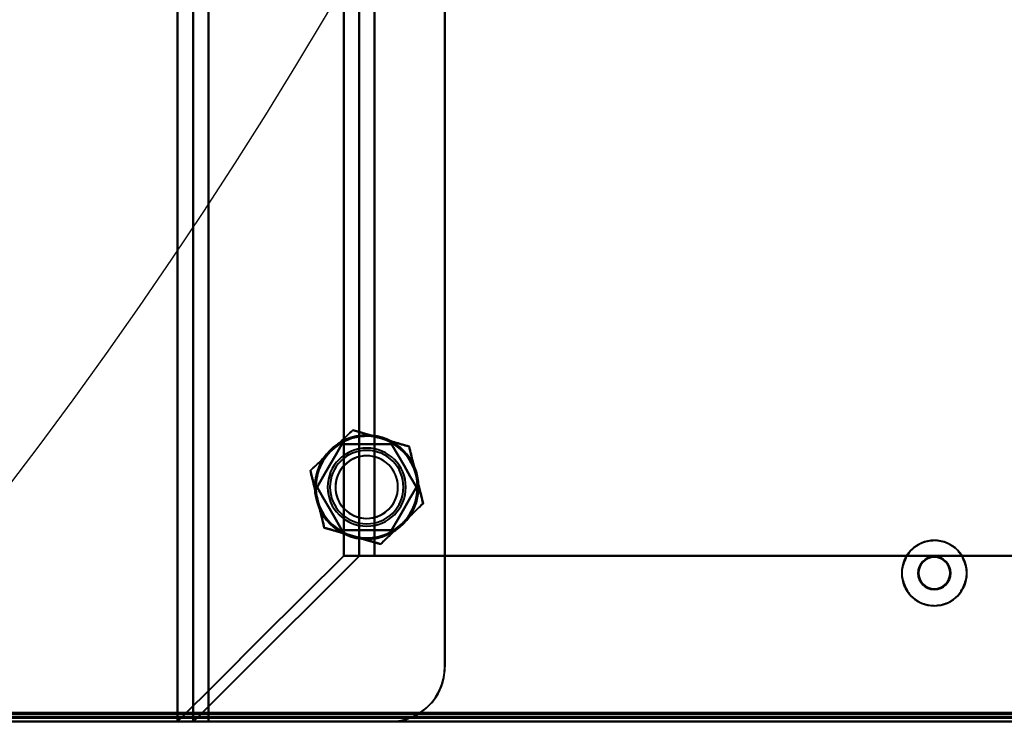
# Model space of a CAD drawing. Header units: millimetres. Extents: x -852 to 852, y -1321 to 592.
# Tile 66 of 111: x 486 to 612, y -419 to -328. Entities that reach past the tile are written whole.
import ezdxf

# ---------------------------------------------------------------- set-up
doc = ezdxf.new("R2010")
doc.units = ezdxf.units.MM
doc.layers.add('G-IMPT', color=8, linetype='Continuous', lineweight=40)

# ---------------------------------------------------------------- blocks, each defined once
blk = doc.blocks.new('NEXA 1500 CALQUES_dwg-769064-Niveau de réf_')
at = {"layer": 'G-IMPT'}
for p, q in [((506.2, 432.95), (506.2, -385.05)), ((508.2, 432.95), (508.2, -385.05)), ((527.49, -363.83), (531.43, -363.83)), ((531.43, -363.83), (527.49, -363.83)), ((529.55, -363.83), (531.43, -363.83)), ((531.43, -363.83), (529.55, -363.83)), ((-689.4, -385.05), (689.4, -385.05)), ((-653.9, -384.55), (653.9, -384.55)), ((506.2, -385.05), (510.2, -385.05)), ((510.2, -385.05), (506.2, -385.05)), ((508.2, -385.05), (510.2, -385.05)), ((510.2, -385.05), (508.2, -385.05))]:
    blk.add_line(p, q, dxfattribs=at)
at = {"layer": 'G-IMPT', "flags": 128}
for points in [[(506.26, -385.05), (506.26, -180.55), (506.26, 23.95), (506.26, 228.45), (506.26, 432.95)], [(506.26, 432.95), (506.26, 228.45), (506.26, 23.95), (506.26, -180.55), (506.26, -385.05)], [(508.23, -385.05), (508.23, -180.55), (508.23, 23.95), (508.23, 228.45), (508.23, 432.95)], [(508.23, 432.95), (508.23, 228.45), (508.23, 23.95), (508.23, -180.55), (508.23, -385.05)], [(510.2, 432.95), (510.2, 228.45), (510.2, 23.95), (510.2, -180.55), (510.2, -385.05)], [(510.2, -385.05), (510.2, -180.55), (510.2, 23.95), (510.2, 228.45), (510.2, 432.95)], [(540.43, 425.95), (540.43, 224.95), (540.43, 23.95), (540.43, -177.05), (540.43, -378.05)], [(540.43, -378.05), (540.43, -177.05), (540.43, 23.95), (540.43, 224.95), (540.43, 425.95)], [(510.2, -384.45), (510.2, -184.75), (510.2, 14.95), (510.2, 214.65), (510.2, 414.35)], [(510.2, 414.35), (510.2, 214.65), (510.2, 14.95), (510.2, -184.75), (510.2, -384.45)], [(540.43, 414.35), (540.43, 216.25), (540.43, 18.15), (540.43, -179.95), (540.43, -378.05)], [(540.43, -378.05), (540.43, -179.95), (540.43, 18.15), (540.43, 216.25), (540.43, 414.35)], [(527.49, -363.83), (527.49, -169.94), (527.49, 23.95), (527.49, 217.84), (527.49, 411.73)], [(527.49, 411.73), (527.49, 217.84), (527.49, 23.95), (527.49, -169.94), (527.49, -363.83)], [(529.46, 411.79), (529.46, 217.87), (529.46, 23.95), (529.46, -169.97), (529.46, -363.89)], [(529.46, -363.89), (529.46, -169.97), (529.46, 23.95), (529.46, 217.87), (529.46, 411.79)], [(531.43, 411.73), (531.43, 217.84), (531.43, 23.95), (531.43, -169.94), (531.43, -363.83)], [(531.43, -363.83), (531.43, -169.94), (531.43, 23.95), (531.43, 217.84), (531.43, 411.73)], [(531.43, -363.83), (531.43, -169.94), (531.43, 23.95), (531.43, 217.84), (531.43, 411.73)], [(531.43, 411.73), (531.43, 217.84), (531.43, 23.95), (531.43, -169.94), (531.43, -363.83)], [(525.94, -350.35), (526.62, -349.7), (527.3, -349.05), (527.98, -348.41), (528.66, -347.76)], [(528.66, -347.76), (527.98, -348.41), (527.3, -349.05), (526.62, -349.7), (525.94, -350.35)], [(528.66, -347.76), (529.56, -348.02), (530.46, -348.28), (531.36, -348.55), (532.26, -348.81)], [(532.26, -348.81), (531.36, -348.55), (530.46, -348.28), (529.56, -348.02), (528.66, -347.76)], [(524.08, -355.05), (524.88, -353.68), (525.67, -352.3), (526.47, -350.93), (527.26, -349.55)], [(527.26, -349.55), (526.47, -350.93), (525.67, -352.3), (524.88, -353.68), (524.08, -355.05)], [(527.26, -349.55), (526.47, -350.93), (525.67, -352.3), (524.88, -353.68), (524.08, -355.05)], [(524.08, -355.05), (524.88, -353.68), (525.67, -352.3), (526.47, -350.93), (527.26, -349.55)], [(527.26, -349.55), (528.85, -349.55), (530.43, -349.55), (532.02, -349.55), (533.61, -349.55)], [(533.61, -349.55), (532.02, -349.55), (530.43, -349.55), (528.85, -349.55), (527.26, -349.55)], [(533.61, -349.55), (532.02, -349.55), (530.43, -349.55), (528.85, -349.55), (527.26, -349.55)], [(527.26, -349.55), (528.85, -349.55), (530.43, -349.55), (532.02, -349.55), (533.61, -349.55)], [(532.26, -348.81), (533.16, -349.07), (534.06, -349.34), (534.96, -349.6), (535.86, -349.86)], [(535.86, -349.86), (534.96, -349.6), (534.06, -349.34), (533.16, -349.07), (532.26, -348.81)], [(533.61, -349.55), (534.4, -350.93), (535.2, -352.3), (535.99, -353.68), (536.79, -355.05)], [(536.79, -355.05), (535.99, -353.68), (535.2, -352.3), (534.4, -350.93), (533.61, -349.55)], [(536.79, -355.05), (535.99, -353.68), (535.2, -352.3), (534.4, -350.93), (533.61, -349.55)], [(533.61, -349.55), (534.4, -350.93), (535.2, -352.3), (535.99, -353.68), (536.79, -355.05)], [(535.86, -349.86), (536.08, -350.78), (536.3, -351.69), (536.53, -352.6), (536.75, -353.51)], [(536.75, -353.51), (536.53, -352.6), (536.3, -351.69), (536.08, -350.78), (535.86, -349.86)], [(523.23, -352.94), (523.91, -352.3), (524.59, -351.65), (525.26, -351), (525.94, -350.35)], [(525.94, -350.35), (525.26, -351), (524.59, -351.65), (523.91, -352.3), (523.23, -352.94)], [(524.12, -356.59), (523.9, -355.68), (523.67, -354.77), (523.45, -353.86), (523.23, -352.94)], [(523.23, -352.94), (523.45, -353.86), (523.67, -354.77), (523.9, -355.68), (524.12, -356.59)], [(536.75, -353.51), (536.97, -354.42), (537.19, -355.33), (537.42, -356.24), (537.64, -357.16)], [(537.64, -357.16), (537.42, -356.24), (537.19, -355.33), (536.97, -354.42), (536.75, -353.51)], [(527.26, -360.55), (526.47, -359.18), (525.67, -357.8), (524.88, -356.43), (524.08, -355.05)], [(524.08, -355.05), (524.88, -356.43), (525.67, -357.8), (526.47, -359.18), (527.26, -360.55)], [(524.08, -355.05), (524.88, -356.43), (525.67, -357.8), (526.47, -359.18), (527.26, -360.55)], [(527.26, -360.55), (526.47, -359.18), (525.67, -357.8), (524.88, -356.43), (524.08, -355.05)], [(536.79, -355.05), (535.99, -356.43), (535.2, -357.8), (534.4, -359.18), (533.61, -360.55)], [(533.61, -360.55), (534.4, -359.18), (535.2, -357.8), (535.99, -356.43), (536.79, -355.05)], [(533.61, -360.55), (534.4, -359.18), (535.2, -357.8), (535.99, -356.43), (536.79, -355.05)], [(536.79, -355.05), (535.99, -356.43), (535.2, -357.8), (534.4, -359.18), (533.61, -360.55)], [(525.01, -360.24), (524.79, -359.32), (524.56, -358.41), (524.34, -357.5), (524.12, -356.59)], [(524.12, -356.59), (524.34, -357.5), (524.56, -358.41), (524.79, -359.32), (525.01, -360.24)], [(537.64, -357.16), (536.96, -357.8), (536.28, -358.45), (535.6, -359.1), (534.93, -359.75)], [(534.93, -359.75), (535.6, -359.1), (536.28, -358.45), (536.96, -357.8), (537.64, -357.16)], [(534.93, -359.75), (534.25, -360.4), (533.57, -361.05), (532.89, -361.69), (532.21, -362.34)], [(532.21, -362.34), (532.89, -361.69), (533.57, -361.05), (534.25, -360.4), (534.93, -359.75)], [(528.61, -361.29), (527.71, -361.03), (526.81, -360.76), (525.91, -360.5), (525.01, -360.24)], [(525.01, -360.24), (525.91, -360.5), (526.81, -360.76), (527.71, -361.03), (528.61, -361.29)], [(533.61, -360.55), (532.02, -360.55), (530.43, -360.55), (528.85, -360.55), (527.26, -360.55)], [(527.26, -360.55), (528.85, -360.55), (530.43, -360.55), (532.02, -360.55), (533.61, -360.55)], [(527.26, -360.55), (528.85, -360.55), (530.43, -360.55), (532.02, -360.55), (533.61, -360.55)], [(533.61, -360.55), (532.02, -360.55), (530.43, -360.55), (528.85, -360.55), (527.26, -360.55)], [(532.21, -362.34), (531.31, -362.08), (530.41, -361.82), (529.51, -361.55), (528.61, -361.29)], [(528.61, -361.29), (529.51, -361.55), (530.41, -361.82), (531.31, -362.08), (532.21, -362.34)], [(506.26, -385.05), (511.57, -379.74), (516.87, -374.44), (522.18, -369.13), (527.49, -363.83)], [(527.49, -363.83), (522.18, -369.13), (516.87, -374.44), (511.57, -379.74), (506.26, -385.05)], [(508.29, -385.05), (513.58, -379.76), (518.87, -374.47), (524.17, -369.18), (529.46, -363.89)], [(529.46, -363.89), (524.17, -369.18), (518.87, -374.47), (513.58, -379.76), (508.29, -385.05)], [(529.55, -363.83), (529.03, -363.83), (528.52, -363.83), (528, -363.83), (527.49, -363.83)], [(527.49, -363.83), (528, -363.83), (528.52, -363.83), (529.03, -363.83), (529.55, -363.83)], [(531.43, -363.83), (559.57, -363.83), (587.72, -363.83), (615.86, -363.83), (644.01, -363.83)], [(644.01, -363.83), (615.86, -363.83), (587.72, -363.83), (559.57, -363.83), (531.43, -363.83)], [(531.43, -363.83), (559.57, -363.83), (587.72, -363.83), (615.86, -363.83), (644.01, -363.83)], [(644.01, -363.83), (615.86, -363.83), (587.72, -363.83), (559.57, -363.83), (531.43, -363.83)], [(-689.4, -384.45), (-344.7, -384.45), (0, -384.45), (344.7, -384.45), (689.4, -384.45)], [(689.4, -384.45), (344.7, -384.45), (0, -384.45), (-344.7, -384.45), (-689.4, -384.45)], [(689.4, -384.45), (344.7, -384.45), (0, -384.45), (-344.7, -384.45), (-689.4, -384.45)], [(-689.4, -384.55), (-344.7, -384.55), (0, -384.55), (344.7, -384.55), (689.4, -384.55)], [(-689.4, -385.05), (-344.7, -385.05), (0, -385.05), (344.7, -385.05), (689.4, -385.05)], [(689.4, -385.05), (344.7, -385.05), (0, -385.05), (-344.7, -385.05), (-689.4, -385.05)], [(-689.4, -385.05), (-344.7, -385.05), (0, -385.05), (344.7, -385.05), (689.4, -385.05)], [(689.4, -385.05), (344.7, -385.05), (0, -385.05), (-344.7, -385.05), (-689.4, -385.05)], [(-689, -384.05), (-344.5, -384.05), (0, -384.05), (344.5, -384.05), (689, -384.05)], [(689, -384.05), (344.5, -384.05), (0, -384.05), (-344.5, -384.05), (-689, -384.05)], [(688.9, -384.05), (344.45, -384.05), (0, -384.05), (-344.45, -384.05), (-688.9, -384.05)], [(-688.9, -384.05), (-344.45, -384.05), (0, -384.05), (344.45, -384.05), (688.9, -384.05)], [(-688.9, -384.55), (-344.45, -384.55), (0, -384.55), (344.45, -384.55), (688.9, -384.55)], [(688.9, -384.55), (344.45, -384.55), (0, -384.55), (-344.45, -384.55), (-688.9, -384.55)], [(-688.9, -384.55), (-344.45, -384.55), (0, -384.55), (344.45, -384.55), (688.9, -384.55)], [(688.9, -384.55), (344.45, -384.55), (0, -384.55), (-344.45, -384.55), (-688.9, -384.55)], [(-688.9, -384.55), (-344.45, -384.55), (0, -384.55), (344.45, -384.55), (688.9, -384.55)], [(688.9, -384.55), (344.45, -384.55), (0, -384.55), (-344.45, -384.55), (-688.9, -384.55)], [(-657, -383.95), (-328.5, -383.95), (0, -383.95), (328.5, -383.95), (657, -383.95)], [(657, -383.95), (328.5, -383.95), (0, -383.95), (-328.5, -383.95), (-657, -383.95)], [(-654.4, -384.45), (-327.2, -384.45), (0, -384.45), (327.2, -384.45), (654.4, -384.45)], [(654.4, -384.55), (327.2, -384.55), (0, -384.55), (-327.2, -384.55), (-654.4, -384.55)], [(-654.4, -385.05), (-327.2, -385.05), (0, -385.05), (327.2, -385.05), (654.4, -385.05)], [(-654.4, -385.05), (-327.2, -385.05), (0, -385.05), (327.2, -385.05), (654.4, -385.05)], [(654.4, -385.05), (327.2, -385.05), (0, -385.05), (-327.2, -385.05), (-654.4, -385.05)], [(654.4, -385.05), (327.2, -385.05), (0, -385.05), (-327.2, -385.05), (-654.4, -385.05)], [(-654, -384.05), (-327, -384.05), (0, -384.05), (327, -384.05), (654, -384.05)], [(654, -384.05), (327, -384.05), (0, -384.05), (-327, -384.05), (-654, -384.05)], [(653.9, -383.95), (326.95, -383.95), (0, -383.95), (-326.95, -383.95), (-653.9, -383.95)], [(-653.9, -383.95), (-326.95, -383.95), (0, -383.95), (326.95, -383.95), (653.9, -383.95)], [(653.9, -384.05), (326.95, -384.05), (0, -384.05), (-326.95, -384.05), (-653.9, -384.05)], [(-653.9, -384.05), (-326.95, -384.05), (0, -384.05), (326.95, -384.05), (653.9, -384.05)], [(653.9, -384.55), (326.95, -384.55), (0, -384.55), (-326.95, -384.55), (-653.9, -384.55)], [(-653.9, -384.55), (-326.95, -384.55), (0, -384.55), (326.95, -384.55), (653.9, -384.55)], [(653.9, -384.55), (326.95, -384.55), (0, -384.55), (-326.95, -384.55), (-653.9, -384.55)], [(-653.9, -384.55), (-326.95, -384.55), (0, -384.55), (326.95, -384.55), (653.9, -384.55)], [(653.9, -384.55), (326.95, -384.55), (0, -384.55), (-326.95, -384.55), (-653.9, -384.55)], [(-653.9, -384.55), (-326.95, -384.55), (0, -384.55), (326.95, -384.55), (653.9, -384.55)], [(-510.2, -384.45), (-255.1, -384.45), (0, -384.45), (255.1, -384.45), (510.2, -384.45)], [(510.2, -384.45), (255.1, -384.45), (0, -384.45), (-255.1, -384.45), (-510.2, -384.45)], [(508.29, -385.05), (507.79, -385.05), (507.28, -385.05), (506.77, -385.05), (506.26, -385.05)], [(506.26, -385.05), (506.77, -385.05), (507.28, -385.05), (507.79, -385.05), (508.29, -385.05)], [(508.23, -385.05), (508.25, -385.05), (508.26, -385.05), (508.28, -385.05), (508.29, -385.05)], [(508.29, -385.05), (508.28, -385.05), (508.26, -385.05), (508.25, -385.05), (508.23, -385.05)], [(536.27, -384.45), (529.75, -384.45), (523.24, -384.45), (516.72, -384.45), (510.2, -384.45)], [(510.2, -384.45), (510.2, -384.6), (510.2, -384.75), (510.2, -384.9), (510.2, -385.05)], [(510.2, -384.45), (516.72, -384.45), (523.24, -384.45), (529.75, -384.45), (536.27, -384.45)], [(510.2, -385.05), (510.2, -384.9), (510.2, -384.75), (510.2, -384.6), (510.2, -384.45)], [(533.43, -385.05), (527.63, -385.05), (521.82, -385.05), (516.01, -385.05), (510.2, -385.05)], [(510.2, -385.05), (516.01, -385.05), (521.82, -385.05), (527.63, -385.05), (533.43, -385.05)], [(510.2, -385.05), (516.01, -385.05), (521.82, -385.05), (527.63, -385.05), (533.43, -385.05)], [(533.43, -385.05), (527.63, -385.05), (521.82, -385.05), (516.01, -385.05), (510.2, -385.05)], [(639.16, -384.45), (613.44, -384.45), (587.72, -384.45), (561.99, -384.45), (536.27, -384.45)], [(536.27, -384.45), (561.99, -384.45), (587.72, -384.45), (613.44, -384.45), (639.16, -384.45)]]:
    blk.add_lwpolyline(points, dxfattribs=at)
at = {"layer": 'G-IMPT'}
for centre, radius, start, end in [((530.43, -355.05), 6.65, 90, 270), ((530.43, -355.05), 6.65, 90, 270), ((530.43, -355.05), 6.65, 90, 270), ((530.43, -355.05), 6.65, 0, 180), ((530.43, -355.05), 6.5, 73.7106, 253.7106), ((530.43, -355.05), 6.5, 73.7106, 253.7106), ((530.43, -355.05), 6.5, 73.7106, 133.7106), ((530.43, -355.05), 6.5, 73.7106, 133.7106), ((530.43, -355.05), 6.5, 73.7106, 133.7106), ((530.43, -355.05), 6.5, 73.7106, 133.7106), ((530.43, -355.05), 6.65, 270, 90), ((530.43, -355.05), 6.65, 0, 90), ((530.43, -355.05), 6.65, 270, 90), ((530.43, -355.05), 6.5, 253.7106, 73.7106), ((530.43, -355.05), 6.5, 253.7106, 73.7106), ((530.43, -355.05), 6.5, 13.7106, 73.7106), ((530.43, -355.05), 6.5, 13.7106, 73.7106), ((530.43, -355.05), 6.5, 13.7106, 73.7106), ((530.43, -355.05), 6.5, 13.7106, 73.7106), ((530.43, -355.05), 6.5, 133.7106, 193.7106), ((530.43, -355.05), 6.5, 133.7106, 193.7106), ((530.43, -355.05), 6.5, 133.7106, 193.7106), ((530.43, -355.05), 6.5, 133.7106, 193.7106), ((530.43, -355.05), 5, 0, 180), ((530.43, -355.05), 5, 0, 180), ((530.43, -355.05), 5, 0, 180), ((530.43, -355.05), 5, 0, 180), ((530.43, -355.05), 4.7, 90, 270), ((530.43, -355.05), 4.7, 90, 180), ((530.43, -355.05), 4.7, 0, 180), ((530.43, -355.05), 4.7, 90, 270), ((530.43, -355.05), 4, 90, 270), ((530.43, -355.05), 4, 343.7106, 163.7106), ((530.43, -355.05), 4, 343.7106, 163.7106), ((530.43, -355.05), 4, 343.7106, 163.7106), ((530.43, -355.05), 4.7, 270, 90), ((530.43, -355.05), 4.7, 0, 90), ((530.43, -355.05), 4.7, 270, 90), ((530.43, -355.05), 4, 270, 90), ((530.43, -355.05), 6.5, 313.7106, 13.7106), ((530.43, -355.05), 6.5, 313.7106, 13.7106), ((530.43, -355.05), 6.5, 313.7106, 13.7106), ((530.43, -355.05), 6.5, 313.7106, 13.7106), ((530.43, -355.05), 4, 163.7106, 343.7106), ((530.43, -355.05), 4, 163.7106, 270), ((530.43, -355.05), 4, 163.7106, 343.7106), ((530.43, -355.05), 6.65, 180, 360), ((530.43, -355.05), 5, 180, 360), ((530.43, -355.05), 5, 180, 0), ((530.43, -355.05), 5, 180, 0), ((530.43, -355.05), 5, 180, 0), ((530.43, -355.05), 4.7, 180, 270), ((530.43, -355.05), 4.7, 180, 0), ((530.43, -355.05), 4.7, 270, 0), ((530.43, -355.05), 6.65, 270, 0), ((530.43, -355.05), 4, 270, 343.7106), ((530.43, -355.05), 6.5, 193.7106, 253.7106), ((530.43, -355.05), 6.5, 193.7106, 253.7106), ((530.43, -355.05), 6.5, 193.7106, 253.7106), ((530.43, -355.05), 6.5, 193.7106, 253.7106), ((530.43, -355.05), 6.5, 253.7106, 313.7106), ((530.43, -355.05), 6.5, 253.7106, 313.7106), ((530.43, -355.05), 6.5, 253.7106, 313.7106), ((530.43, -355.05), 6.5, 253.7106, 313.7106), ((603, -366.05), 4.17, 90, 270), ((603, -366.05), 4.16, 90, 270), ((603, -366.05), 4.16, 90, 270), ((603, -366.05), 4.17, 270, 90), ((603, -366.05), 4.17, 270, 90), ((603, -366.05), 4.17, 270, 90), ((603, -366.05), 2.1, 90, 180), ((603, -366.05), 2.1, 90, 270), ((603, -366.05), 2.1, 0, 180), ((603, -366.05), 2.02, 0, 180), ((603, -366.05), 2.1, 270, 90), ((603, -366.05), 2.1, 270, 90), ((603, -366.05), 2.1, 180, 270), ((603, -366.05), 2.1, 180, 360), ((603, -366.05), 2.02, 180, 270), ((603, -366.05), 2.02, 270, 360), ((533.43, -378.05), 7, 270, 0), ((533.43, -378.05), 7, 270, 360), ((533.43, -378.05), 7, 293.8955, 0), ((533.43, -378.05), 7, 293.8955, 0), ((533.43, -378.05), 7, 270, 293.8955), ((533.43, -378.05), 7, 270, 293.8955)]:
    blk.add_arc(centre, radius, start, end, dxfattribs=at)
for points, knots in [([(525.94, -350.35), (526.38, -349.94), (527.02, -349.33), (527.92, -348.46), (528.4, -348), (528.66, -347.76)], [0, 0, 0, 0, 0.5, 0.75, 1, 1, 1, 1]), ([(528.66, -347.76), (528.99, -347.85), (529.63, -348.05), (530.83, -348.4), (531.68, -348.64), (532.26, -348.81)], [0, 0, 0, 0, 0.25, 0.5, 1, 1, 1, 1]), ([(532.26, -348.81), (532.84, -348.98), (533.68, -349.23), (534.88, -349.58), (535.53, -349.76), (535.86, -349.86)], [0, 0, 0, 0, 0.5, 0.75, 1, 1, 1, 1]), ([(535.86, -349.86), (535.94, -350.2), (536.1, -350.85), (536.39, -352.07), (536.6, -352.92), (536.75, -353.51)], [0, 0, 0, 0, 0.25, 0.5, 1, 1, 1, 1]), ([(523.23, -352.94), (523.48, -352.7), (523.97, -352.25), (524.87, -351.38), (525.51, -350.77), (525.94, -350.35)], [0, 0, 0, 0, 0.25, 0.5, 1, 1, 1, 1]), ([(524.12, -356.59), (523.98, -356), (523.77, -355.15), (523.47, -353.93), (523.31, -353.28), (523.23, -352.94)], [0, 0, 0, 0, 0.5, 0.75, 1, 1, 1, 1]), ([(536.75, -353.51), (536.89, -354.1), (537.1, -354.95), (537.4, -356.17), (537.56, -356.82), (537.64, -357.16)], [0, 0, 0, 0, 0.5, 0.75, 1, 1, 1, 1]), ([(525.01, -360.24), (524.93, -359.9), (524.77, -359.25), (524.48, -358.03), (524.26, -357.18), (524.12, -356.59)], [0, 0, 0, 0, 0.25, 0.5, 1, 1, 1, 1]), ([(537.64, -357.16), (537.39, -357.4), (536.9, -357.85), (536, -358.72), (535.36, -359.33), (534.93, -359.75)], [0, 0, 0, 0, 0.25, 0.5, 1, 1, 1, 1]), ([(534.93, -359.75), (534.49, -360.16), (533.85, -360.77), (532.94, -361.64), (532.47, -362.1), (532.21, -362.34)], [0, 0, 0, 0, 0.5, 0.75, 1, 1, 1, 1]), ([(528.61, -361.29), (528.03, -361.12), (527.19, -360.87), (525.98, -360.52), (525.34, -360.34), (525.01, -360.24)], [0, 0, 0, 0, 0.5, 0.75, 1, 1, 1, 1]), ([(532.21, -362.34), (531.88, -362.25), (531.24, -362.05), (530.04, -361.7), (529.19, -361.46), (528.61, -361.29)], [0, 0, 0, 0, 0.25, 0.5, 1, 1, 1, 1]), ([(603, -361.89), (602.68, -361.9), (602.08, -361.98), (601.28, -362.24), (600.72, -362.55), (600.37, -362.82), (600.19, -362.99), (599.92, -363.25), (599.56, -363.73), (599.17, -364.5), (598.96, -365.17), (598.86, -365.69), (598.84, -366.05), (598.86, -366.41), (598.96, -366.93), (599.17, -367.6), (599.56, -368.38), (599.92, -368.86), (600.18, -369.12), (600.37, -369.29), (600.72, -369.56), (601.28, -369.87), (602.08, -370.13), (602.68, -370.2), (603, -370.22)], [0, 0, 0, 0, 0.0625, 0.125, 0.1875, 0.21875, 0.234375, 0.25, 0.3125, 0.375, 0.4375, 0.46875, 0.5, 0.53125, 0.5625, 0.625, 0.6875, 0.75, 0.765625, 0.78125, 0.8125, 0.875, 0.9375, 1, 1, 1, 1]), ([(603, -370.22), (603.32, -370.2), (603.92, -370.12), (604.72, -369.86), (605.28, -369.55), (605.63, -369.28), (605.81, -369.11), (606.08, -368.85), (606.44, -368.37), (606.83, -367.6), (607.04, -366.93), (607.14, -366.41), (607.16, -366.05), (607.14, -365.69), (607.04, -365.17), (606.83, -364.5), (606.44, -363.72), (606.08, -363.24), (605.82, -362.98), (605.63, -362.81), (605.28, -362.54), (604.72, -362.23), (603.92, -361.97), (603.32, -361.9), (603, -361.89)], [0, 0, 0, 0, 0.0625, 0.125, 0.1875, 0.21875, 0.234375, 0.25, 0.3125, 0.375, 0.4375, 0.46875, 0.5, 0.53125, 0.5625, 0.625, 0.6875, 0.75, 0.765625, 0.78125, 0.8125, 0.875, 0.9375, 1, 1, 1, 1])]:
    blk.add_open_spline(points, degree=3, knots=knots, dxfattribs=at)
for points in [[(528.66, -347.76), (528.16, -348.23), (527.23, -349.12), (526.37, -349.94), (525.94, -350.35)], [(532.26, -348.81), (531.68, -348.64), (530.54, -348.31), (529.32, -347.95), (528.66, -347.76)], [(535.86, -349.86), (535.2, -349.67), (533.97, -349.31), (532.83, -348.98), (532.26, -348.81)], [(536.75, -353.51), (536.61, -352.93), (536.33, -351.77), (536.02, -350.53), (535.86, -349.86)], [(525.94, -350.35), (525.51, -350.76), (524.65, -351.59), (523.73, -352.47), (523.23, -352.94)], [(523.23, -352.94), (523.39, -353.61), (523.7, -354.86), (523.98, -356.01), (524.12, -356.59)], [(537.64, -357.16), (537.48, -356.49), (537.17, -355.24), (536.89, -354.09), (536.75, -353.51)], [(524.12, -356.59), (524.26, -357.17), (524.54, -358.33), (524.85, -359.57), (525.01, -360.24)], [(534.93, -359.75), (535.36, -359.34), (536.22, -358.51), (537.14, -357.63), (537.64, -357.16)], [(532.21, -362.34), (532.71, -361.87), (533.64, -360.98), (534.49, -360.16), (534.93, -359.75)], [(525.01, -360.24), (525.67, -360.43), (526.9, -360.79), (528.04, -361.12), (528.61, -361.29)], [(528.61, -361.29), (529.18, -361.46), (530.32, -361.79), (531.55, -362.15), (532.21, -362.34)], [(529.46, -363.89), (529.47, -363.88), (529.49, -363.86), (529.53, -363.84), (529.55, -363.83)], [(529.55, -363.83), (529.53, -363.84), (529.49, -363.86), (529.47, -363.88), (529.46, -363.89)]]:
    blk.add_open_spline(points, degree=3, dxfattribs=at)

msp = doc.modelspace()

# ---------------------------------------------------------------- linework, layer by layer
at = {"color": 94, "lineweight": 30}
msp.add_circle((0, -17.5), 609.6, dxfattribs=at)

# ---------------------------------------------------------------- block references
at = {"layer": 'G-IMPT'}
msp.add_blockref('NEXA 1500 CALQUES_dwg-769064-Niveau de réf_', (0, -32.45), dxfattribs=at)

doc.saveas('drawing.dxf')
